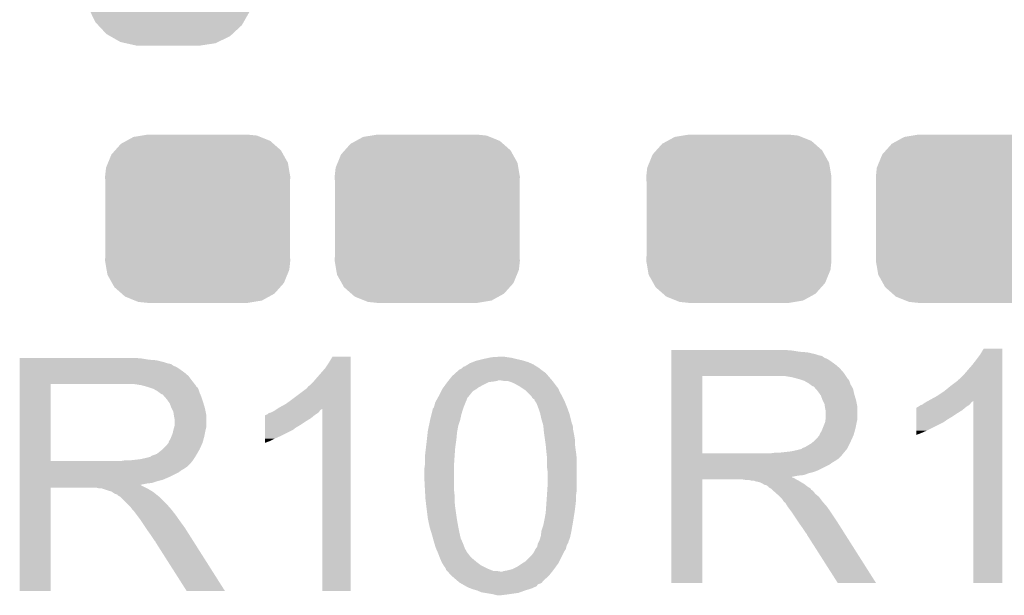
# Model space of a CAD drawing. Extents: x -9 to 122, y -9 to 65.
# Tile 76 of 256: x 14.94 to 19.06, y 35.7 to 38.11. Entities that reach past the tile are written whole.
import ezdxf

# ---------------------------------------------------------------- set-up
doc = ezdxf.new("R2010")
doc.units = 0
doc.layers.get('0').update_dxf_attribs({"linetype": 'CONTINUOUS'})
doc.layers.add('CLICKER_4_FOR_R7FA4M2A_V100_GTO', color=12, linetype='CONTINUOUS')
doc.layers.add('CLICKER_4_FOR_R7FA4M2A_V100_GTS', color=13, linetype='CONTINUOUS')

# ---------------------------------------------------------------- blocks, each defined once
blk = doc.blocks.new('CUSTOM_171')
for points in [[(-0.298526, 0.325596), (-0.268438, 0.342124), (0.30335, 0.325596), (0.2622, 0.342124)], [(-0.268438, 0.342124), (-0.233628, 0.347838), (0.2622, 0.342124), (0.247972, 0.347838)], [(-0.233628, 0.347838), (-0.20955, 0.35179), (0.247972, 0.347838), (0.20955, 0.35179)], [(-0.34504, 0.286174), (-0.320744, 0.31339), (0.348152, 0.286174), (0.317222, 0.31339)], [(-0.320744, 0.31339), (-0.298526, 0.325596), (0.317222, 0.31339), (0.30335, 0.325596)], [(-0.37475, 0.234078), (-0.360486, 0.26887), (0.377262, 0.234078), (0.357822, 0.26887)], [(-0.360486, 0.26887), (-0.34504, 0.286174), (0.357822, 0.26887), (0.348152, 0.286174)], [(-0.38735, 0.17526), (-0.383124, 0.213652), (0.38735, 0.17526), (0.380766, 0.213652)], [(-0.383124, 0.213652), (-0.37475, 0.234078), (0.380766, 0.213652), (0.377262, 0.234078)], [(-0.38608, 0.154124), (-0.38735, 0.17526), (0.38608, 0.154124), (0.38735, 0.17526)], [(-0.38608, -0.154124), (-0.38608, 0.154124), (0.38608, -0.154124), (0.38608, 0.154124)], [(-0.38735, -0.17526), (-0.38608, -0.154124), (0.38735, -0.17526), (0.38608, -0.154124)], [(-0.380764, -0.213652), (-0.38735, -0.17526), (0.383124, -0.213652), (0.38735, -0.17526)], [(-0.377262, -0.234078), (-0.380764, -0.213652), (0.374748, -0.234078), (0.383124, -0.213652)], [(-0.35782, -0.26887), (-0.377262, -0.234078), (0.360486, -0.26887), (0.374748, -0.234078)], [(-0.348152, -0.286174), (-0.35782, -0.26887), (0.345038, -0.286174), (0.360486, -0.26887)], [(-0.31722, -0.31339), (-0.348152, -0.286174), (0.320744, -0.31339), (0.345038, -0.286174)], [(-0.30335, -0.325596), (-0.31722, -0.31339), (0.298524, -0.325596), (0.320744, -0.31339)], [(-0.262198, -0.342124), (-0.30335, -0.325596), (0.268438, -0.342124), (0.298524, -0.325596)], [(-0.247972, -0.347838), (-0.262198, -0.342124), (0.233626, -0.347838), (0.268438, -0.342124)], [(-0.20955, -0.35179), (-0.247972, -0.347838), (0.20955, -0.35179), (0.233626, -0.347838)]]:
    blk.add_solid(points)
blk = doc.blocks.new('CUSTOM_201')
for points in [[(-0.252138, 0.51167), (-0.202108, 0.535846), (0.248472, 0.51167), (0.206292, 0.535846)], [(-0.202108, 0.535846), (-0.191284, 0.541076), (0.206292, 0.535846), (0.182946, 0.541076)], [(-0.191284, 0.541076), (-0.128164, 0.55062), (0.182946, 0.541076), (0.140342, 0.55062)], [(-0.128164, 0.55062), (-0.12446, 0.55118), (0.140342, 0.55062), (0.12446, 0.55118)], [(-0.301578, 0.465588), (-0.262258, 0.502238), (0.29909, 0.465588), (0.264928, 0.502238)], [(-0.262258, 0.502238), (-0.252138, 0.51167), (0.264928, 0.502238), (0.248472, 0.51167)], [(-0.30891, 0.452798), (-0.301578, 0.465588), (0.31101, 0.452798), (0.29909, 0.465588)], [(-0.335186, 0.406952), (-0.30891, 0.452798), (0.333164, 0.406952), (0.31101, 0.452798)], [(-0.34996, 0.341002), (-0.33855, 0.391944), (0.34812, 0.341002), (0.340416, 0.391944)], [(-0.33855, 0.391944), (-0.335186, 0.406952), (0.340416, 0.391944), (0.333164, 0.406952)], [(-0.35052, 0.32512), (-0.34996, 0.341002), (0.35052, 0.32512), (0.34812, 0.341002)], [(-0.35179, -0.32512), (-0.35179, 0.32512), (0.35179, -0.32512), (0.35179, 0.32512)], [(-0.348118, -0.341002), (-0.35052, -0.32512), (0.34996, -0.341002), (0.35052, -0.32512)], [(-0.340416, -0.391944), (-0.348118, -0.341002), (0.338548, -0.391944), (0.34996, -0.341002)], [(-0.333162, -0.406952), (-0.340416, -0.391944), (0.335186, -0.406952), (0.338548, -0.391944)], [(-0.31101, -0.452798), (-0.333162, -0.406952), (0.308908, -0.452798), (0.335186, -0.406952)], [(-0.299088, -0.465588), (-0.31101, -0.452798), (0.301578, -0.465588), (0.308908, -0.452798)], [(-0.264928, -0.502238), (-0.299088, -0.465588), (0.262256, -0.502238), (0.301578, -0.465588)], [(-0.24847, -0.51167), (-0.264928, -0.502238), (0.252138, -0.51167), (0.262256, -0.502238)], [(-0.206292, -0.535846), (-0.24847, -0.51167), (0.202106, -0.535846), (0.252138, -0.51167)], [(-0.182944, -0.541076), (-0.206292, -0.535846), (0.191284, -0.541076), (0.202106, -0.535846)], [(-0.140342, -0.55062), (-0.182944, -0.541076), (0.128162, -0.55062), (0.191284, -0.541076)], [(-0.12446, -0.55118), (-0.140342, -0.55062), (0.12446, -0.55118), (0.128162, -0.55062)]]:
    blk.add_solid(points)

msp = doc.modelspace()

# ---------------------------------------------------------------- linework, layer by layer
at = {"layer": 'CLICKER_4_FOR_R7FA4M2A_V100_GTO'}
for points in [[(17.66318, 36.7284), (17.663182, 36.73094), (18.16862, 36.7284), (18.13814, 36.73094)], [(17.66318, 36.72332), (17.66318, 36.7284), (18.199098, 36.72332), (18.16862, 36.7284)], [(18.953482, 36.710622), (18.968718, 36.735998), (19.047458, 36.710622), (19.04746, 36.735998)], [(18.968718, 36.735998), (18.968732, 36.73602), (19.04746, 36.735998), (18.968732, 36.73602)], [(14.93776, 36.69538), (14.937762, 36.69792), (15.44574, 36.69538), (15.41526, 36.69792)], [(14.93776, 36.6903), (14.93776, 36.69538), (15.476218, 36.6903), (15.44574, 36.69538)], [(14.93776, 36.68776), (14.93776, 36.6903), (15.50924, 36.68776), (15.476218, 36.6903)], [(14.93776, 36.68014), (14.93776, 36.68776), (15.539718, 36.68014), (15.50924, 36.68776)], [(16.2306, 36.677598), (16.245838, 36.702978), (16.322038, 36.677598), (16.32204, 36.702978)], [(16.245838, 36.702978), (16.245852, 36.703), (16.32204, 36.702978), (16.245852, 36.703)], [(16.845282, 36.68522), (16.85544, 36.68776), (17.046786, 36.68522), (17.038318, 36.68776)], [(16.85544, 36.68776), (16.87576, 36.69284), (17.038318, 36.68776), (17.01546, 36.69284)], [(16.87576, 36.69284), (16.899466, 36.69792), (17.01546, 36.69284), (16.99514, 36.69792)], [(16.899466, 36.69792), (16.91132, 36.70046), (16.99514, 36.69792), (16.97736, 36.70046)], [(16.91132, 36.70046), (16.949418, 36.703), (16.97736, 36.70046), (16.962122, 36.703)], [(17.66318, 36.72078), (17.66318, 36.72332), (18.23212, 36.72078), (18.199098, 36.72332)], [(17.66318, 36.71316), (17.66318, 36.72078), (18.265138, 36.71316), (18.23212, 36.72078)], [(17.66318, 36.70808), (17.66318, 36.71316), (18.280382, 36.70808), (18.265138, 36.71316)], [(17.66318, 36.705536), (17.66318, 36.70808), (18.293084, 36.705536), (18.280382, 36.70808)], [(17.66318, 36.703), (17.66318, 36.705536), (18.29562, 36.703), (18.293084, 36.705536)], [(17.66318, 36.69792), (17.66318, 36.703), (18.30324, 36.69792), (18.29562, 36.703)], [(17.66318, 36.692838), (17.66318, 36.69792), (18.315942, 36.692838), (18.30324, 36.69792)], [(17.66318, 36.68268), (17.66318, 36.692838), (18.33118, 36.68268), (18.315942, 36.692838)], [(18.92046, 36.667438), (18.93824, 36.6903), (19.047458, 36.667438), (19.047458, 36.6903)], [(18.93824, 36.6903), (18.953482, 36.710622), (19.047458, 36.6903), (19.047458, 36.710622)], [(14.93776, 36.67506), (14.93776, 36.68014), (15.554962, 36.67506), (15.539718, 36.68014)], [(14.93776, 36.67252), (14.93776, 36.67506), (15.567662, 36.67252), (15.554962, 36.67506)], [(14.93776, 36.672514), (14.93776, 36.67252), (15.570206, 36.672514), (15.567662, 36.67252)], [(14.93776, 36.66998), (14.93776, 36.672514), (15.57274, 36.66998), (15.570206, 36.672514)], [(14.93776, 36.6649), (14.93776, 36.66998), (15.58036, 36.6649), (15.57274, 36.66998)], [(14.93776, 36.659818), (14.93776, 36.6649), (15.593062, 36.659818), (15.58036, 36.6649)], [(14.93776, 36.64966), (14.93776, 36.659818), (15.6083, 36.64966), (15.593062, 36.659818)], [(14.93776, 36.63696), (14.93776, 36.64966), (15.62608, 36.63696), (15.6083, 36.64966)], [(16.1798, 36.6141), (16.21536, 36.65474), (16.322038, 36.6141), (16.322038, 36.65474)], [(16.21536, 36.65474), (16.2306, 36.677598), (16.322038, 36.65474), (16.322038, 36.677598)], [(16.76033, 36.63442), (16.77162, 36.64458), (17.137382, 36.63442), (17.123158, 36.64458)], [(16.77162, 36.64458), (16.77416, 36.64712), (17.123158, 36.64458), (17.1196, 36.64712)], [(16.77416, 36.64712), (16.774164, 36.647122), (17.1196, 36.64712), (17.119598, 36.647122)], [(16.774164, 36.647122), (16.78432, 36.652202), (17.119598, 36.647122), (17.113248, 36.652202)], [(16.78432, 36.652202), (16.7894, 36.65728), (17.113248, 36.652202), (17.1069, 36.65728)], [(16.7894, 36.65728), (16.791944, 36.65982), (17.1069, 36.65728), (17.102666, 36.65982)], [(16.791944, 36.65982), (16.799562, 36.662362), (17.102666, 36.65982), (17.09843, 36.662362)], [(16.799562, 36.662362), (16.803622, 36.6649), (17.09843, 36.662362), (17.094198, 36.6649)], [(16.803622, 36.6649), (16.807684, 36.667438), (17.094198, 36.6649), (17.089124, 36.667438)], [(16.807684, 36.667438), (16.811748, 36.669978), (17.089124, 36.667438), (17.08658, 36.669978)], [(16.811748, 36.669978), (16.81988, 36.67506), (17.08658, 36.669978), (17.07515, 36.67506)], [(16.81988, 36.67506), (16.83258, 36.68014), (17.07515, 36.67506), (17.063722, 36.68014)], [(16.83258, 36.68014), (16.845282, 36.68522), (17.063722, 36.68014), (17.046786, 36.68522)], [(17.663178, 36.63442), (17.66318, 36.65474), (18.38452, 36.63442), (18.366742, 36.65474)], [(17.66318, 36.66998), (17.66318, 36.68268), (18.34896, 36.66998), (18.33118, 36.68268)], [(17.66318, 36.65474), (17.66318, 36.66998), (18.366742, 36.65474), (18.34896, 36.66998)], [(18.88744, 36.62934), (18.90268, 36.64712), (19.047456, 36.62934), (19.047458, 36.64712)], [(18.90268, 36.64712), (18.92046, 36.667438), (19.047458, 36.64712), (19.047458, 36.667438)], [(14.937758, 36.6014), (14.93776, 36.621718), (15.6591, 36.6014), (15.643862, 36.621718)], [(14.93776, 36.621718), (14.93776, 36.63696), (15.643862, 36.621718), (15.62608, 36.63696)], [(16.16456, 36.59632), (16.1798, 36.6141), (16.322036, 36.59632), (16.322038, 36.6141)], [(16.729964, 36.601402), (16.731996, 36.60394), (16.934182, 36.601402), (16.939264, 36.60394)], [(16.731996, 36.60394), (16.74622, 36.62172), (17.163508, 36.60394), (17.148268, 36.62172)], [(16.74622, 36.62172), (16.76033, 36.63442), (17.148268, 36.62172), (17.137382, 36.63442)], [(16.962122, 36.6014), (16.946878, 36.60394), (17.165686, 36.6014), (17.163508, 36.60394)], [(17.663172, 36.299162), (17.663178, 36.6217), (17.7927, 36.299162), (17.792702, 36.6217)], [(17.663178, 36.62172), (17.663178, 36.63442), (18.392986, 36.62172), (18.38452, 36.63442)], [(17.663178, 36.6217), (17.663178, 36.62172), (17.792702, 36.6217), (18.10004, 36.62172)], [(18.168622, 36.61664), (18.138142, 36.62172), (18.396372, 36.61664), (18.392986, 36.62172)], [(18.187262, 36.611556), (18.168622, 36.61664), (18.39976, 36.611556), (18.396372, 36.61664)], [(18.19656, 36.60902), (18.187262, 36.611556), (18.399782, 36.60902), (18.39976, 36.611556)], [(18.196586, 36.609012), (18.19656, 36.60902), (18.402304, 36.609012), (18.399782, 36.60902)], [(18.219422, 36.6014), (18.196586, 36.609012), (18.40738, 36.6014), (18.402304, 36.609012)], [(18.83156, 36.58108), (18.86204, 36.60395), (19.047456, 36.58108), (19.047456, 36.60395)], [(18.86204, 36.60395), (18.862062, 36.60648), (19.047456, 36.60395), (19.047456, 36.60648)], [(18.862062, 36.60648), (18.864586, 36.606486), (19.047456, 36.60648), (19.047456, 36.606486)], [(18.864586, 36.606486), (18.88744, 36.62934), (19.047456, 36.606486), (19.047456, 36.62934)], [(14.937752, 36.266142), (14.937758, 36.58868), (15.06728, 36.266142), (15.067282, 36.58868)], [(14.937758, 36.5887), (14.937758, 36.6014), (15.668978, 36.5887), (15.6591, 36.6014)], [(14.937758, 36.58868), (14.937758, 36.5887), (15.067282, 36.58868), (15.37462, 36.5887)], [(15.445742, 36.58362), (15.412722, 36.5887), (15.672928, 36.58362), (15.668978, 36.5887)], [(15.464382, 36.578536), (15.445742, 36.58362), (15.67688, 36.578536), (15.672928, 36.58362)], [(15.47368, 36.576), (15.464382, 36.578536), (15.676902, 36.576), (15.67688, 36.578536)], [(15.473706, 36.575992), (15.47368, 36.576), (15.679424, 36.575992), (15.676902, 36.576)], [(15.496542, 36.56838), (15.473706, 36.575992), (15.6845, 36.56838), (15.679424, 36.575992)], [(15.51432, 36.55822), (15.496542, 36.56838), (15.687888, 36.55822), (15.6845, 36.56838)], [(16.0782, 36.5252), (16.13916, 36.57093), (16.322036, 36.5252), (16.322036, 36.57093)], [(16.13916, 36.57093), (16.139182, 36.57346), (16.322036, 36.57093), (16.322036, 36.57346)], [(16.139182, 36.57346), (16.141706, 36.573474), (16.322036, 36.57346), (16.322036, 36.573474)], [(16.141706, 36.573474), (16.144244, 36.57854), (16.322036, 36.573474), (16.322036, 36.57854)], [(16.144244, 36.57854), (16.151862, 36.583622), (16.322036, 36.57854), (16.322036, 36.583622)], [(16.151862, 36.583622), (16.16456, 36.59632), (16.322036, 36.583622), (16.322036, 36.59632)], [(16.700502, 36.558222), (16.70431, 36.56584), (16.832584, 36.558222), (16.84528, 36.56584)], [(16.70431, 36.56584), (16.705582, 36.56838), (16.84528, 36.56584), (16.848664, 36.56838)], [(16.705582, 36.56838), (16.709276, 36.573462), (16.848664, 36.56838), (16.85544, 36.573462)], [(16.709276, 36.573462), (16.71851, 36.58616), (16.85544, 36.573462), (16.8783, 36.58616)], [(16.71851, 36.58616), (16.7259, 36.59632), (16.8783, 36.58616), (16.898624, 36.59632)], [(16.7259, 36.59632), (16.727932, 36.59886), (16.898624, 36.59632), (16.91894, 36.59886)], [(16.727932, 36.59886), (16.729964, 36.601402), (16.91894, 36.59886), (16.934182, 36.601402)], [(16.977362, 36.601398), (16.962122, 36.6014), (17.165688, 36.601398), (17.165686, 36.6014)], [(16.984972, 36.598862), (16.977362, 36.601398), (17.16786, 36.598862), (17.165688, 36.601398)], [(16.9926, 36.59632), (16.984972, 36.598862), (17.169768, 36.59632), (17.16786, 36.598862)], [(17.005302, 36.59124), (16.9926, 36.59632), (17.173578, 36.59124), (17.169768, 36.59632)], [(17.02816, 36.57854), (17.005302, 36.59124), (17.183102, 36.57854), (17.173578, 36.59124)], [(17.03197, 36.576), (17.02816, 36.57854), (17.18564, 36.576), (17.183102, 36.57854)], [(17.0434, 36.56838), (17.03197, 36.576), (17.19072, 36.56838), (17.18564, 36.576)], [(17.051022, 36.563298), (17.0434, 36.56838), (17.192754, 36.563298), (17.19072, 36.56838)], [(17.058642, 36.555678), (17.051022, 36.563298), (17.1958, 36.555678), (17.192754, 36.563298)], [(18.2372, 36.59124), (18.219422, 36.6014), (18.410768, 36.59124), (18.40738, 36.6014)], [(18.243976, 36.586158), (18.2372, 36.59124), (18.41246, 36.586158), (18.410768, 36.59124)], [(18.24736, 36.58362), (18.243976, 36.586158), (18.413912, 36.58362), (18.41246, 36.586158)], [(18.254984, 36.57854), (18.24736, 36.58362), (18.416814, 36.57854), (18.413912, 36.58362)], [(18.257526, 36.578534), (18.254984, 36.57854), (18.416818, 36.578534), (18.416814, 36.57854)], [(18.266416, 36.568376), (18.257526, 36.578534), (18.422622, 36.568376), (18.416818, 36.578534)], [(18.2753, 36.558222), (18.266416, 36.568376), (18.42488, 36.558222), (18.422622, 36.568376)], [(18.80362, 36.55822), (18.83156, 36.58108), (19.047456, 36.55822), (19.047456, 36.58108)], [(15.521092, 36.553142), (15.51432, 36.55822), (15.68958, 36.553142), (15.687888, 36.55822)], [(15.52448, 36.5506), (15.521092, 36.553142), (15.69067, 36.5506), (15.68958, 36.553142)], [(15.532104, 36.54552), (15.52448, 36.5506), (15.692848, 36.54552), (15.69067, 36.5506)], [(15.534646, 36.545514), (15.532104, 36.54552), (15.69285, 36.545514), (15.692848, 36.54552)], [(15.543532, 36.53536), (15.534646, 36.545514), (15.6972, 36.53536), (15.69285, 36.545514)], [(15.55242, 36.525202), (15.543532, 36.53536), (15.700586, 36.525202), (15.6972, 36.53536)], [(15.561492, 36.5125), (15.55242, 36.525202), (15.70482, 36.5125), (15.700586, 36.525202)], [(16.050262, 36.50488), (16.0782, 36.5252), (16.322034, 36.50488), (16.322036, 36.5252)], [(16.68018, 36.52012), (16.681592, 36.522662), (16.805908, 36.52012), (16.80718, 36.522662)], [(16.681592, 36.522662), (16.685824, 36.530282), (16.80718, 36.522662), (16.809724, 36.530282)], [(16.685824, 36.530282), (16.687236, 36.532822), (16.809724, 36.530282), (16.812262, 36.532822)], [(16.687236, 36.532822), (16.69288, 36.54298), (16.812262, 36.532822), (16.820388, 36.54298)], [(16.69288, 36.54298), (16.700502, 36.558222), (16.820388, 36.54298), (16.832584, 36.558222)], [(17.07642, 36.5379), (17.058642, 36.555678), (17.20596, 36.5379), (17.1958, 36.555678)], [(17.078962, 36.535356), (17.07642, 36.5379), (17.207232, 36.535356), (17.20596, 36.5379)], [(17.081502, 36.53028), (17.078962, 36.535356), (17.20977, 36.53028), (17.207232, 36.535356)], [(17.086586, 36.5252), (17.081502, 36.53028), (17.21231, 36.5252), (17.20977, 36.53028)], [(17.08912, 36.525178), (17.086586, 36.5252), (17.212322, 36.525178), (17.21231, 36.5252)], [(17.089124, 36.522654), (17.08912, 36.525178), (17.213584, 36.522654), (17.212322, 36.525178)], [(17.092508, 36.51758), (17.089124, 36.522654), (17.21612, 36.51758), (17.213584, 36.522654)], [(18.284372, 36.545522), (18.2753, 36.558222), (18.4277, 36.545522), (18.42488, 36.558222)], [(18.288, 36.54044), (18.284372, 36.545522), (18.429226, 36.54044), (18.4277, 36.545522)], [(18.29562, 36.520122), (18.288, 36.54044), (18.43532, 36.520122), (18.429226, 36.54044)], [(18.73601, 36.517556), (18.7452, 36.52266), (19.047454, 36.517556), (19.047454, 36.52266)], [(18.7452, 36.52266), (18.77314, 36.5379), (19.047454, 36.52266), (19.047454, 36.5379)], [(18.77314, 36.5379), (18.80362, 36.55822), (19.047454, 36.5379), (19.047456, 36.55822)], [(15.56512, 36.50742), (15.561492, 36.5125), (15.706346, 36.50742), (15.70482, 36.5125)], [(15.57274, 36.487102), (15.56512, 36.50742), (15.71244, 36.487102), (15.706346, 36.50742)], [(15.57274, 36.4871), (15.57274, 36.487102), (15.712442, 36.4871), (15.71244, 36.487102)], [(15.58036, 36.471856), (15.57274, 36.4871), (15.71549, 36.471856), (15.712442, 36.4871)], [(16.007076, 36.479478), (16.014664, 36.484536), (16.195038, 36.479478), (16.202624, 36.484536)], [(16.014664, 36.484536), (16.022318, 36.489638), (16.322034, 36.484536), (16.322034, 36.489638)], [(16.022318, 36.489638), (16.050262, 36.50488), (16.322034, 36.489638), (16.322034, 36.50488)], [(16.20266, 35.722582), (16.202624, 36.484536), (16.322018, 35.722582), (16.322034, 36.484536)], [(16.663668, 36.47694), (16.66494, 36.482022), (16.7894, 36.47694), (16.791094, 36.482022)], [(16.66494, 36.482022), (16.664946, 36.484566), (16.791094, 36.482022), (16.791942, 36.484566)], [(16.664946, 36.484566), (16.667482, 36.487104), (16.791942, 36.484566), (16.792788, 36.487104)], [(16.667482, 36.487104), (16.670018, 36.49218), (16.792788, 36.487104), (16.79448, 36.49218)], [(16.670018, 36.49218), (16.67002, 36.492182), (16.79448, 36.49218), (16.79448, 36.492182)], [(16.67002, 36.492182), (16.672558, 36.4998), (16.79448, 36.492182), (16.797528, 36.4998)], [(16.672558, 36.4998), (16.6751, 36.509962), (16.797528, 36.4998), (16.801592, 36.509962)], [(16.6751, 36.509962), (16.678908, 36.51758), (16.801592, 36.509962), (16.80464, 36.51758)], [(16.678908, 36.51758), (16.68018, 36.52012), (16.80464, 36.51758), (16.805908, 36.52012)], [(17.09928, 36.50742), (17.092508, 36.51758), (17.220184, 36.50742), (17.21612, 36.51758)], [(17.104996, 36.49218), (17.09928, 36.50742), (17.22628, 36.49218), (17.220184, 36.50742)], [(17.1069, 36.4871), (17.104996, 36.49218), (17.228128, 36.4871), (17.22628, 36.49218)], [(17.11452, 36.464238), (17.1069, 36.4871), (17.23644, 36.464238), (17.228128, 36.4871)], [(18.29562, 36.52012), (18.29562, 36.520122), (18.435322, 36.52012), (18.43532, 36.520122)], [(18.30324, 36.504876), (18.29562, 36.52012), (18.43837, 36.504876), (18.435322, 36.52012)], [(18.304692, 36.494718), (18.30324, 36.504876), (18.4404, 36.494718), (18.43837, 36.504876)], [(18.30578, 36.487102), (18.304692, 36.494718), (18.4404, 36.487102), (18.4404, 36.494718)], [(18.30832, 36.474398), (18.30578, 36.487102), (18.4404, 36.474398), (18.4404, 36.487102)], [(18.6868, 36.47948), (18.686802, 36.48964), (18.879818, 36.47948), (18.89201, 36.48964)], [(18.686802, 36.48964), (18.689326, 36.489646), (18.89201, 36.48964), (18.892018, 36.489646)], [(18.689326, 36.489646), (18.69186, 36.49218), (18.892018, 36.489646), (18.89506, 36.49218)], [(18.69186, 36.49218), (18.691864, 36.492182), (18.89506, 36.49218), (18.895062, 36.492182)], [(18.691864, 36.492182), (18.696942, 36.494722), (18.895062, 36.492182), (18.898872, 36.494722)], [(18.696942, 36.494722), (18.70456, 36.4998), (18.898872, 36.494722), (18.90649, 36.4998)], [(18.70456, 36.4998), (18.71217, 36.502338), (18.90649, 36.4998), (18.910298, 36.502338)], [(18.71217, 36.502338), (18.712182, 36.502342), (18.910298, 36.502338), (18.9103, 36.502342)], [(18.712182, 36.502342), (18.72234, 36.509962), (18.9103, 36.502342), (18.916016, 36.509962)], [(18.72234, 36.509962), (18.726904, 36.512498), (18.916016, 36.509962), (18.917918, 36.512498)], [(18.726904, 36.512498), (18.73601, 36.517556), (18.917918, 36.512498), (18.925504, 36.517556)], [(18.92554, 35.755602), (18.925504, 36.517556), (19.047438, 35.755602), (19.047454, 36.517556)], [(15.581812, 36.461698), (15.58036, 36.471856), (15.71752, 36.461698), (15.71549, 36.471856)], [(15.5829, 36.454082), (15.581812, 36.461698), (15.71752, 36.454082), (15.71752, 36.461698)], [(15.58544, 36.441378), (15.5829, 36.454082), (15.71752, 36.441378), (15.71752, 36.454082)], [(15.58544, 36.413436), (15.58544, 36.441378), (15.71752, 36.413436), (15.71752, 36.441378)], [(15.963904, 36.44646), (15.963906, 36.456626), (16.156938, 36.44646), (16.169138, 36.456626)], [(15.963904, 36.43376), (15.963904, 36.44646), (16.13662, 36.43376), (16.156938, 36.44646)], [(15.963906, 36.456626), (15.966444, 36.45916), (16.169138, 36.456626), (16.17218, 36.45916)], [(15.966444, 36.45916), (15.974062, 36.461704), (16.17218, 36.45916), (16.175996, 36.461704)], [(15.974062, 36.461704), (15.979146, 36.466782), (16.175996, 36.461704), (16.183612, 36.466782)], [(15.979146, 36.466782), (15.989292, 36.469318), (16.183612, 36.466782), (16.187418, 36.469318)], [(15.989292, 36.469318), (15.989302, 36.46932), (16.187418, 36.469318), (16.187418, 36.46932)], [(15.989302, 36.46932), (15.999462, 36.474402), (16.187418, 36.46932), (16.19123, 36.474402)], [(15.999462, 36.474402), (16.007076, 36.479478), (16.19123, 36.474402), (16.195038, 36.479478)], [(16.65371, 36.436302), (16.65478, 36.44138), (16.77924, 36.436302), (16.780368, 36.44138)], [(16.65478, 36.44138), (16.659224, 36.45916), (16.780368, 36.44138), (16.78432, 36.45916)], [(16.659224, 36.45916), (16.663668, 36.47694), (16.78432, 36.45916), (16.7894, 36.47694)], [(17.1196, 36.441382), (17.11452, 36.464238), (17.242154, 36.441382), (17.23644, 36.464238)], [(17.121888, 36.433758), (17.1196, 36.441382), (17.24406, 36.433758), (17.242154, 36.441382)], [(18.305778, 36.42868), (18.30723, 36.438838), (18.43786, 36.42868), (18.4404, 36.438838)], [(18.30723, 36.438838), (18.30832, 36.44646), (18.4404, 36.438838), (18.4404, 36.44646)], [(18.30832, 36.44646), (18.30832, 36.474398), (18.4404, 36.44646), (18.4404, 36.474398)], [(18.68679, 36.436298), (18.686794, 36.45154), (18.811238, 36.436298), (18.836642, 36.45154)], [(18.686794, 36.45154), (18.686796, 36.46678), (18.836642, 36.45154), (18.8595, 36.46678)], [(18.686796, 36.46678), (18.6868, 36.47948), (18.8595, 36.46678), (18.879818, 36.47948)], [(15.58036, 36.395662), (15.583262, 36.405818), (15.71498, 36.395662), (15.71752, 36.405818)], [(15.583262, 36.405818), (15.58544, 36.413436), (15.71752, 36.405818), (15.71752, 36.413436)], [(15.963902, 36.41852), (15.963904, 36.43376), (16.113762, 36.41852), (16.13662, 36.43376)], [(15.963902, 36.403278), (15.963902, 36.41852), (16.088358, 36.403278), (16.113762, 36.41852)], [(15.963902, 36.40074), (15.963902, 36.403278), (16.08582, 36.40074), (16.088358, 36.403278)], [(15.963902, 36.39566), (15.963902, 36.40074), (16.078198, 36.39566), (16.08582, 36.40074)], [(16.64462, 36.393118), (16.648898, 36.413442), (16.767924, 36.393118), (16.771622, 36.413442)], [(16.648898, 36.413442), (16.65371, 36.436302), (16.771622, 36.413442), (16.77924, 36.436302)], [(17.12265, 36.431214), (17.121888, 36.433758), (17.244066, 36.431214), (17.24406, 36.433758)], [(17.123412, 36.428674), (17.12265, 36.431214), (17.2466, 36.428674), (17.244066, 36.431214)], [(17.124936, 36.423596), (17.123412, 36.428674), (17.246602, 36.423596), (17.2466, 36.428674)], [(17.12646, 36.418518), (17.124936, 36.423596), (17.249142, 36.418518), (17.246602, 36.423596)], [(17.12722, 36.415978), (17.12646, 36.418518), (17.249778, 36.415978), (17.249142, 36.418518)], [(17.127914, 36.408358), (17.12722, 36.415978), (17.25168, 36.408358), (17.249778, 36.415978)], [(17.128838, 36.398198), (17.127914, 36.408358), (17.25168, 36.398198), (17.25168, 36.408358)], [(17.12976, 36.38804), (17.128838, 36.398198), (17.253712, 36.38804), (17.25168, 36.398198)], [(18.290538, 36.390578), (18.295618, 36.40328), (18.429316, 36.390578), (18.43278, 36.40328)], [(18.295618, 36.40328), (18.305778, 36.428678), (18.43278, 36.40328), (18.437858, 36.428678)], [(18.305778, 36.428678), (18.305778, 36.42868), (18.437858, 36.428678), (18.43786, 36.42868)], [(18.686782, 36.39312), (18.68679, 36.42868), (18.72996, 36.39312), (18.801078, 36.42868)], [(18.68679, 36.43376), (18.68679, 36.436298), (18.8087, 36.43376), (18.811238, 36.436298)], [(18.68679, 36.42868), (18.68679, 36.43376), (18.801078, 36.42868), (18.8087, 36.43376)], [(15.56258, 36.349938), (15.567658, 36.357558), (15.704358, 36.349938), (15.706436, 36.357558)], [(15.567658, 36.357558), (15.572738, 36.37026), (15.706436, 36.357558), (15.7099, 36.37026)], [(15.572738, 36.37026), (15.577818, 36.382958), (15.7099, 36.37026), (15.712438, 36.382958)], [(15.577818, 36.382958), (15.580358, 36.39566), (15.712438, 36.382958), (15.71498, 36.39566)], [(15.580358, 36.39566), (15.58036, 36.395662), (15.71498, 36.39566), (15.71498, 36.395662)], [(15.9639, 36.37026), (15.963902, 36.39566), (16.0274, 36.37026), (16.078198, 36.39566)], [(15.9639, 36.3601), (15.9639, 36.37026), (16.00454, 36.3601), (16.0274, 36.37026)], [(15.9639, 36.34994), (15.9639, 36.3601), (15.98422, 36.34994), (16.00454, 36.3601)], [(16.63954, 36.3474), (16.640668, 36.35756), (16.762548, 36.3474), (16.764, 36.35756)], [(16.640668, 36.35756), (16.643772, 36.3855), (16.764, 36.35756), (16.76654, 36.3855)], [(16.643772, 36.3855), (16.64462, 36.393118), (16.76654, 36.3855), (16.767924, 36.393118)], [(17.131938, 36.3728), (17.12976, 36.38804), (17.25676, 36.3728), (17.253712, 36.38804)], [(17.134116, 36.357558), (17.131938, 36.3728), (17.2593, 36.357558), (17.25676, 36.3728)], [(17.136656, 36.33978), (17.134116, 36.357558), (17.2593, 36.33978), (17.2593, 36.357558)], [(18.260058, 36.349938), (18.27276, 36.36264), (18.413612, 36.349938), (18.419386, 36.36264)], [(18.27276, 36.36264), (18.282916, 36.375336), (18.419386, 36.36264), (18.425158, 36.375336)], [(18.282916, 36.375338), (18.28292, 36.377876), (18.42516, 36.375338), (18.425852, 36.377876)], [(18.282916, 36.375336), (18.282916, 36.375338), (18.425158, 36.375336), (18.42516, 36.375338)], [(18.28292, 36.377876), (18.28546, 36.382958), (18.425852, 36.377876), (18.427238, 36.382958)], [(18.28546, 36.382958), (18.290538, 36.390578), (18.427238, 36.382958), (18.429316, 36.390578)], [(18.68678, 36.38296), (18.686782, 36.39312), (18.7071, 36.38296), (18.72996, 36.39312)], [(18.68678, 36.37537), (18.68678, 36.38296), (18.68678, 36.37537), (18.7071, 36.38296)], [(15.534004, 36.31438), (15.537178, 36.316918), (15.68958, 36.31438), (15.690732, 36.316918)], [(15.537178, 36.316918), (15.54988, 36.32962), (15.690732, 36.316918), (15.696506, 36.32962)], [(15.54988, 36.32962), (15.560036, 36.342316), (15.696506, 36.32962), (15.702278, 36.342316)], [(15.560036, 36.342318), (15.56004, 36.344856), (15.70228, 36.342318), (15.702972, 36.344856)], [(15.560036, 36.342316), (15.560036, 36.342318), (15.702278, 36.342316), (15.70228, 36.342318)], [(15.56004, 36.344856), (15.56258, 36.349938), (15.702972, 36.344856), (15.704358, 36.349938)], [(15.9639, 36.34235), (15.9639, 36.34994), (15.9639, 36.34235), (15.98422, 36.34994)], [(16.63446, 36.30422), (16.63655, 36.322), (16.75765, 36.30422), (16.75892, 36.322)], [(16.63655, 36.322), (16.63954, 36.3474), (16.75892, 36.322), (16.762548, 36.3474)], [(17.13738, 36.3347), (17.136656, 36.33978), (17.259936, 36.3347), (17.2593, 36.33978)], [(17.138766, 36.31946), (17.13738, 36.3347), (17.26184, 36.31946), (17.259936, 36.3347)], [(17.13992, 36.30676), (17.138766, 36.31946), (17.263656, 36.30676), (17.26184, 36.31946)], [(18.1864, 36.31184), (18.206714, 36.316918), (18.392984, 36.31184), (18.397216, 36.316918)], [(18.206714, 36.316918), (18.206718, 36.316922), (18.397216, 36.316918), (18.39722, 36.316922)], [(18.206718, 36.316922), (18.20926, 36.319458), (18.39722, 36.316922), (18.398488, 36.319458)], [(18.20926, 36.319458), (18.21434, 36.322), (18.398488, 36.319458), (18.399758, 36.322)], [(18.21434, 36.322), (18.22196, 36.32454), (18.399758, 36.322), (18.401028, 36.32454)], [(18.22196, 36.32454), (18.247358, 36.339778), (18.401028, 36.32454), (18.408648, 36.339778)], [(18.247358, 36.339778), (18.256884, 36.3474), (18.408648, 36.339778), (18.41246, 36.3474)], [(18.256884, 36.3474), (18.260058, 36.349938), (18.41246, 36.3474), (18.413612, 36.349938)], [(15.440658, 36.27374), (15.46352, 36.27882), (15.665026, 36.27374), (15.668414, 36.27882)], [(15.46352, 36.27882), (15.483834, 36.283898), (15.668414, 36.27882), (15.6718, 36.283898)], [(15.483834, 36.283898), (15.483836, 36.2839), (15.6718, 36.283898), (15.671802, 36.2839)], [(15.483836, 36.2839), (15.48638, 36.286438), (15.671802, 36.2839), (15.673282, 36.286438)], [(15.48638, 36.286438), (15.49146, 36.28898), (15.673282, 36.286438), (15.674764, 36.28898)], [(15.49146, 36.28898), (15.499082, 36.29152), (15.674764, 36.28898), (15.676246, 36.29152)], [(15.499082, 36.29152), (15.511778, 36.2966), (15.676246, 36.29152), (15.679208, 36.2966)], [(15.511778, 36.2966), (15.534004, 36.31438), (15.679208, 36.2966), (15.68958, 36.31438)], [(16.63192, 36.28136), (16.632484, 36.28644), (16.75604, 36.28136), (16.75638, 36.28644)], [(16.63192, 36.248342), (16.63192, 36.28136), (16.75384, 36.248342), (16.75604, 36.28136)], [(16.632484, 36.28644), (16.63446, 36.30422), (16.75638, 36.28644), (16.75765, 36.30422)], [(17.140486, 36.30168), (17.13992, 36.30676), (17.26438, 36.30168), (17.263656, 36.30676)], [(17.14246, 36.283898), (17.140486, 36.30168), (17.266356, 36.283898), (17.26438, 36.30168)], [(17.14246, 36.278818), (17.14246, 36.283898), (17.26692, 36.278818), (17.266356, 36.283898)], [(17.14246, 36.24326), (17.14246, 36.278818), (17.26692, 36.24326), (17.26692, 36.278818)], [(17.66317, 36.27628), (17.663172, 36.28898), (18.36166, 36.27628), (18.37436, 36.28898)], [(17.66317, 36.26612), (17.66317, 36.27628), (18.346422, 36.26612), (18.36166, 36.27628)], [(17.663172, 36.29914), (17.663172, 36.299162), (18.082258, 36.29914), (17.7927, 36.299162)], [(17.663172, 36.28898), (17.663172, 36.29914), (18.37436, 36.28898), (18.382488, 36.29914)], [(18.082258, 36.29914), (18.10004, 36.30168), (18.382488, 36.29914), (18.38452, 36.30168)], [(18.117818, 36.30168), (18.163538, 36.30676), (18.38452, 36.30168), (18.388752, 36.30676)], [(18.163538, 36.30676), (18.1864, 36.31184), (18.388752, 36.30676), (18.392984, 36.31184)], [(14.93775, 36.24326), (14.937752, 36.25596), (15.63878, 36.24326), (15.65148, 36.25596)], [(14.93775, 36.2331), (14.93775, 36.24326), (15.623542, 36.2331), (15.63878, 36.24326)], [(14.93775, 36.22548), (14.93775, 36.2331), (15.61084, 36.22548), (15.623542, 36.2331)], [(14.937752, 36.26612), (14.937752, 36.266142), (15.359378, 36.26612), (15.06728, 36.266142)], [(14.937752, 36.25596), (14.937752, 36.26612), (15.65148, 36.25596), (15.659608, 36.26612)], [(15.359378, 36.26612), (15.374618, 36.26866), (15.659608, 36.26612), (15.66164, 36.26866)], [(15.394938, 36.26866), (15.440658, 36.27374), (15.66164, 36.26866), (15.665026, 36.27374)], [(16.62938, 36.23056), (16.631918, 36.24834), (16.75384, 36.23056), (16.75384, 36.24834)], [(16.631918, 36.24834), (16.63192, 36.248342), (16.75384, 36.24834), (16.75384, 36.248342)], [(17.145, 36.225478), (17.14246, 36.24326), (17.26692, 36.225478), (17.26692, 36.24326)], [(17.66317, 36.2585), (17.66317, 36.26612), (18.33372, 36.2585), (18.346422, 36.26612)], [(17.66317, 36.25088), (17.66317, 36.2585), (18.323558, 36.25088), (18.33372, 36.2585)], [(17.66317, 36.22802), (17.66317, 36.25088), (18.27784, 36.22802), (18.323558, 36.25088)], [(14.93775, 36.21786), (14.93775, 36.22548), (15.600678, 36.21786), (15.61084, 36.22548)], [(14.93775, 36.20262), (14.93775, 36.21786), (15.5702, 36.20262), (15.600678, 36.21786)], [(14.93775, 36.18738), (14.93775, 36.20262), (15.534638, 36.18738), (15.5702, 36.20262)], [(16.62938, 36.202618), (16.62938, 36.23056), (16.75384, 36.202618), (16.75384, 36.23056)], [(16.63192, 36.15436), (16.62938, 36.202618), (16.75384, 36.15436), (16.75384, 36.202618)], [(17.145, 36.15944), (17.145, 36.225478), (17.26692, 36.15944), (17.26692, 36.225478)], [(17.663168, 36.19754), (17.66317, 36.20005), (18.168624, 36.19754), (18.166108, 36.20005)], [(17.663168, 36.194998), (17.663168, 36.19754), (18.176244, 36.194998), (18.168624, 36.19754)], [(17.663168, 36.18992), (17.663168, 36.194998), (18.183862, 36.18992), (18.176244, 36.194998)], [(17.66317, 36.2204), (17.66317, 36.22802), (18.257518, 36.2204), (18.27784, 36.22802)], [(17.66317, 36.215318), (17.66317, 36.2204), (18.237198, 36.215318), (18.257518, 36.2204)], [(17.66317, 36.2077), (17.66317, 36.215318), (18.216878, 36.2077), (18.237198, 36.215318)], [(17.66317, 36.20516), (17.66317, 36.2077), (18.19148, 36.20516), (18.216878, 36.2077)], [(17.66317, 36.20005), (17.66317, 36.20516), (18.166108, 36.20005), (18.19148, 36.20516)], [(14.93774, 35.722582), (14.937748, 36.154338), (15.067258, 35.722582), (15.06728, 36.154338)], [(14.937748, 36.164518), (14.93775, 36.16703), (15.445744, 36.164518), (15.443228, 36.16703)], [(14.937748, 36.15436), (14.937748, 36.164518), (15.46606, 36.15436), (15.445744, 36.164518)], [(14.937748, 36.154338), (14.937748, 36.15436), (15.06728, 36.154338), (15.260318, 36.15436)], [(14.93775, 36.1823), (14.93775, 36.18738), (15.514322, 36.1823), (15.534638, 36.18738)], [(14.93775, 36.17468), (14.93775, 36.1823), (15.491458, 36.17468), (15.514322, 36.1823)], [(14.93775, 36.17214), (14.93775, 36.17468), (15.468602, 36.17214), (15.491458, 36.17468)], [(14.93775, 36.16703), (14.93775, 36.17214), (15.443228, 36.16703), (15.468602, 36.17214)], [(15.270478, 36.15182), (15.260318, 36.15436), (15.471138, 36.15182), (15.46606, 36.15436)], [(15.285714, 36.149286), (15.283174, 36.15182), (15.475362, 36.149286), (15.471138, 36.15182)], [(16.632344, 36.146742), (16.63192, 36.15436), (16.75384, 36.146742), (16.75384, 36.15436)], [(17.143814, 36.14166), (17.145, 36.15944), (17.26692, 36.14166), (17.26692, 36.15944)], [(17.66316, 35.755602), (17.663168, 36.189898), (17.792678, 35.755602), (17.7927, 36.189898)], [(17.663168, 36.189898), (17.663168, 36.18992), (17.7927, 36.189898), (17.957798, 36.18992)], [(17.973038, 36.18738), (17.957798, 36.18992), (18.18894, 36.18738), (18.183862, 36.18992)], [(17.995898, 36.18484), (17.985738, 36.18738), (18.194018, 36.18484), (18.18894, 36.18738)], [(18.011138, 36.182304), (18.008594, 36.18484), (18.198246, 36.182304), (18.194018, 36.18484)], [(18.033998, 36.177222), (18.011138, 36.182304), (18.206716, 36.177222), (18.198246, 36.182304)], [(18.044158, 36.17214), (18.033998, 36.177222), (18.215188, 36.17214), (18.206716, 36.177222)], [(18.04797, 36.1696), (18.044158, 36.17214), (18.21942, 36.1696), (18.215188, 36.17214)], [(18.051776, 36.167062), (18.04797, 36.1696), (18.222594, 36.167062), (18.21942, 36.1696)], [(18.061934, 36.164522), (18.051776, 36.167062), (18.225768, 36.164522), (18.222594, 36.167062)], [(18.067014, 36.159446), (18.061934, 36.164522), (18.232114, 36.159446), (18.225768, 36.164522)], [(18.069538, 36.15944), (18.067014, 36.159446), (18.23212, 36.15944), (18.232114, 36.159446)], [(18.06954, 36.159438), (18.069538, 36.15944), (18.232122, 36.159438), (18.23212, 36.15944)], [(18.06956, 36.156912), (18.06954, 36.159438), (18.23633, 36.156912), (18.232122, 36.159438)], [(18.078046, 36.151814), (18.06956, 36.156912), (18.244822, 36.151814), (18.23633, 36.156912)], [(18.082258, 36.149282), (18.078046, 36.151814), (18.246092, 36.149282), (18.244822, 36.151814)], [(15.288256, 36.14928), (15.285714, 36.149286), (15.475372, 36.14928), (15.475362, 36.149286)], [(15.311122, 36.14166), (15.288256, 36.14928), (15.488074, 36.14166), (15.475372, 36.14928)], [(15.321278, 36.139122), (15.311122, 36.14166), (15.492304, 36.139122), (15.488074, 36.14166)], [(15.325092, 36.13658), (15.321278, 36.139122), (15.49654, 36.13658), (15.492304, 36.139122)], [(15.336516, 36.128962), (15.325092, 36.13658), (15.506064, 36.128962), (15.49654, 36.13658)], [(15.344138, 36.126422), (15.336516, 36.128962), (15.509238, 36.126422), (15.506064, 36.128962)], [(15.346658, 36.12642), (15.344138, 36.126422), (15.50924, 36.12642), (15.509238, 36.126422)], [(15.34668, 36.123892), (15.346658, 36.12642), (15.5124, 36.123892), (15.50924, 36.12642)], [(15.359378, 36.116262), (15.34668, 36.123892), (15.521938, 36.116262), (15.5124, 36.123892)], [(15.35938, 36.11626), (15.359378, 36.116262), (15.52194, 36.11626), (15.521938, 36.116262)], [(15.3924, 36.08324), (15.35938, 36.11626), (15.55496, 36.08324), (15.52194, 36.11626)], [(16.633614, 36.12388), (16.632344, 36.146742), (16.75638, 36.12388), (16.75384, 36.146742)], [(16.63446, 36.10864), (16.633614, 36.12388), (16.75638, 36.10864), (16.75638, 36.12388)], [(17.14119, 36.10356), (17.14246, 36.12134), (17.26438, 36.10356), (17.26438, 36.12134)], [(17.14246, 36.12134), (17.142628, 36.123878), (17.26438, 36.12134), (17.26438, 36.123878)], [(17.142628, 36.123878), (17.143814, 36.14166), (17.26438, 36.123878), (17.26692, 36.14166)], [(18.0848, 36.14674), (18.082258, 36.149282), (18.247364, 36.14674), (18.246092, 36.149282)], [(18.089882, 36.141658), (18.0848, 36.14674), (18.254982, 36.141658), (18.247364, 36.14674)], [(18.09242, 36.13912), (18.089882, 36.141658), (18.257014, 36.13912), (18.254982, 36.141658)], [(18.103854, 36.128958), (18.09242, 36.13912), (18.265142, 36.128958), (18.257014, 36.13912)], [(18.11528, 36.1188), (18.103854, 36.128958), (18.277332, 36.1188), (18.265142, 36.128958)], [(18.117822, 36.116258), (18.11528, 36.1188), (18.280382, 36.116258), (18.277332, 36.1188)], [(18.125438, 36.108642), (18.117822, 36.116258), (18.286094, 36.108642), (18.280382, 36.116258)], [(15.400018, 36.07562), (15.3924, 36.08324), (15.56163, 36.07562), (15.55496, 36.08324)], [(15.40764, 36.065462), (15.400018, 36.07562), (15.570518, 36.065462), (15.56163, 36.07562)], [(16.635656, 36.098478), (16.63446, 36.10864), (16.75638, 36.098478), (16.75638, 36.10864)], [(16.638644, 36.07308), (16.635656, 36.098478), (16.75892, 36.07308), (16.75638, 36.098478)], [(16.63954, 36.06546), (16.638644, 36.07308), (16.76001, 36.06546), (16.75892, 36.07308)], [(17.138104, 36.06038), (17.14119, 36.10356), (17.2593, 36.06038), (17.26438, 36.10356)], [(18.133908, 36.09594), (18.125438, 36.108642), (18.29562, 36.09594), (18.286094, 36.108642)], [(18.135596, 36.093408), (18.133908, 36.09594), (18.297836, 36.093408), (18.29562, 36.09594)], [(18.138128, 36.0934), (18.135596, 36.093408), (18.297844, 36.0934), (18.297836, 36.093408)], [(18.149252, 36.07562), (18.138128, 36.0934), (18.3134, 36.07562), (18.297844, 36.0934)], [(18.15084, 36.07308), (18.149252, 36.07562), (18.315178, 36.07308), (18.3134, 36.07562)], [(18.16608, 36.05276), (18.15084, 36.07308), (18.329402, 36.05276), (18.315178, 36.07308)], [(15.41018, 36.062922), (15.40764, 36.065462), (15.57274, 36.062922), (15.570518, 36.065462)], [(15.412718, 36.06038), (15.41018, 36.062922), (15.574718, 36.06038), (15.57274, 36.062922)], [(15.42796, 36.04006), (15.412718, 36.06038), (15.59052, 36.04006), (15.574718, 36.06038)], [(15.4432, 36.01974), (15.42796, 36.04006), (15.604744, 36.01974), (15.59052, 36.04006)], [(16.64462, 36.02482), (16.63954, 36.06546), (16.765816, 36.02482), (16.76001, 36.06546)], [(17.1323, 36.02228), (17.13738, 36.050218), (17.253284, 36.02228), (17.257694, 36.050218)], [(17.13738, 36.050218), (17.138104, 36.06038), (17.257694, 36.050218), (17.2593, 36.06038)], [(18.167774, 36.05022), (18.16608, 36.05276), (18.33118, 36.05022), (18.329402, 36.05276)], [(18.188094, 36.01974), (18.167774, 36.05022), (18.3515, 36.01974), (18.33118, 36.05022)], [(15.446588, 36.01466), (15.4432, 36.01974), (15.6083, 36.01466), (15.604744, 36.01974)], [(15.465214, 35.98672), (15.446588, 36.01466), (15.62862, 35.98672), (15.6083, 36.01466)], [(15.47368, 35.97402), (15.465214, 35.98672), (15.636678, 35.97402), (15.62862, 35.98672)], [(16.64571, 36.01974), (16.64462, 36.02482), (16.76654, 36.01974), (16.765816, 36.02482)], [(16.651696, 35.9918), (16.64571, 36.01974), (16.77162, 35.9918), (16.76654, 36.01974)], [(16.65224, 35.98926), (16.651696, 35.9918), (16.772128, 35.98926), (16.77162, 35.9918)], [(16.659274, 35.9664), (16.65224, 35.98926), (16.7767, 35.9664), (16.772128, 35.98926)], [(17.1196, 35.974018), (17.127218, 35.99688), (17.244956, 35.974018), (17.24899, 35.99688)], [(17.127218, 35.99688), (17.130266, 36.01212), (17.24899, 35.99688), (17.25168, 36.01212)], [(17.130266, 36.01212), (17.1323, 36.02228), (17.25168, 36.01212), (17.253284, 36.02228)], [(18.19656, 36.00704), (18.188094, 36.01974), (18.359558, 36.00704), (18.3515, 36.01974)], [(18.20926, 35.98926), (18.19656, 36.00704), (18.37084, 35.98926), (18.359558, 36.00704)], [(18.2245, 35.9664), (18.20926, 35.98926), (18.385344, 35.9664), (18.37084, 35.98926)], [(15.48638, 35.95624), (15.47368, 35.97402), (15.64796, 35.95624), (15.636678, 35.97402)], [(15.50162, 35.93338), (15.48638, 35.95624), (15.662464, 35.93338), (15.64796, 35.95624)], [(16.6624, 35.95624), (16.659274, 35.9664), (16.778958, 35.95624), (16.7767, 35.9664)], [(16.665864, 35.943542), (16.6624, 35.95624), (16.78178, 35.943542), (16.778958, 35.95624)], [(17.11198, 35.93592), (17.114882, 35.946078), (17.23517, 35.93592), (17.238978, 35.946078)], [(17.114882, 35.946078), (17.11706, 35.953698), (17.238978, 35.946078), (17.24067, 35.953698)], [(17.11706, 35.953698), (17.118964, 35.96894), (17.24067, 35.953698), (17.24406, 35.96894)], [(17.118964, 35.96894), (17.1196, 35.974018), (17.24406, 35.96894), (17.244956, 35.974018)], [(18.229574, 35.961326), (18.2245, 35.9664), (18.388562, 35.961326), (18.385344, 35.9664)], [(18.22958, 35.958784), (18.229574, 35.961326), (18.390176, 35.958784), (18.388562, 35.961326)], [(18.359116, 35.75559), (18.22958, 35.958784), (18.519094, 35.75559), (18.390176, 35.958784)], [(15.506694, 35.928306), (15.50162, 35.93338), (15.665682, 35.928306), (15.662464, 35.93338)], [(15.5067, 35.925764), (15.506694, 35.928306), (15.667296, 35.925764), (15.665682, 35.928306)], [(15.636236, 35.72257), (15.5067, 35.925764), (15.796214, 35.72257), (15.667296, 35.925764)], [(16.67002, 35.9283), (16.665864, 35.943542), (16.788554, 35.9283), (16.78178, 35.943542)], [(16.672306, 35.92068), (16.67002, 35.9283), (16.79194, 35.92068), (16.788554, 35.9283)], [(16.677638, 35.9029), (16.672306, 35.92068), (16.798608, 35.9029), (16.79194, 35.92068)], [(17.0942, 35.897818), (17.101818, 35.907976), (17.221198, 35.897818), (17.22374, 35.907976)], [(17.101818, 35.90798), (17.103342, 35.915598), (17.223742, 35.90798), (17.22628, 35.915598)], [(17.101818, 35.907976), (17.101818, 35.90798), (17.22374, 35.907976), (17.223742, 35.90798)], [(17.103342, 35.915598), (17.104358, 35.920676), (17.22628, 35.915598), (17.228818, 35.920676)], [(17.104358, 35.920676), (17.10436, 35.920678), (17.228818, 35.920676), (17.228818, 35.920678)], [(17.10436, 35.920678), (17.105626, 35.923214), (17.228818, 35.920678), (17.231354, 35.923214)], [(17.105626, 35.923214), (17.106898, 35.925756), (17.231354, 35.923214), (17.23136, 35.925756)], [(17.106898, 35.925756), (17.11198, 35.93592), (17.23136, 35.925756), (17.23517, 35.93592)], [(16.678768, 35.90036), (16.677638, 35.9029), (16.79956, 35.90036), (16.798608, 35.9029)], [(16.68667, 35.882582), (16.678768, 35.90036), (16.809718, 35.882582), (16.79956, 35.90036)], [(16.6878, 35.88004), (16.68667, 35.882582), (16.812258, 35.88004), (16.809718, 35.882582)], [(16.69161, 35.869882), (16.6878, 35.88004), (16.81988, 35.869882), (16.812258, 35.88004)], [(16.69542, 35.85972), (16.69161, 35.869882), (16.830042, 35.85972), (16.81988, 35.869882)], [(17.053558, 35.847018), (17.07642, 35.86988), (17.194526, 35.847018), (17.205958, 35.86988)], [(17.07642, 35.86988), (17.086576, 35.882576), (17.205958, 35.86988), (17.212308, 35.882576)], [(17.086576, 35.882576), (17.08658, 35.885114), (17.212308, 35.882576), (17.213576, 35.885114)], [(17.08658, 35.885114), (17.089118, 35.88766), (17.213576, 35.885114), (17.21485, 35.88766)], [(17.089118, 35.88766), (17.090386, 35.890198), (17.21485, 35.88766), (17.21612, 35.890198)], [(17.090386, 35.890198), (17.094198, 35.897816), (17.21612, 35.890198), (17.221198, 35.897816)], [(17.094198, 35.897816), (17.0942, 35.897818), (17.221198, 35.897816), (17.221198, 35.897818)], [(16.69651, 35.857178), (16.69542, 35.85972), (16.832582, 35.857178), (16.830042, 35.85972)], [(16.701954, 35.84448), (16.69651, 35.857178), (16.84782, 35.84448), (16.832582, 35.857178)], [(16.70304, 35.841942), (16.701954, 35.84448), (16.851206, 35.841942), (16.84782, 35.84448)], [(16.710658, 35.829242), (16.70304, 35.841942), (16.86814, 35.829242), (16.851206, 35.841942)], [(16.718278, 35.819082), (16.710658, 35.829242), (16.888458, 35.819082), (16.86814, 35.829242)], [(16.997678, 35.813998), (17.017998, 35.82416), (17.172244, 35.813998), (17.179634, 35.82416)], [(17.017998, 35.82416), (17.040856, 35.8394), (17.179634, 35.82416), (17.190718, 35.8394)], [(17.040856, 35.8394), (17.04086, 35.839402), (17.190718, 35.8394), (17.190718, 35.839402)], [(17.04086, 35.839402), (17.053558, 35.847018), (17.190718, 35.839402), (17.194526, 35.847018)], [(16.719128, 35.81654), (16.718278, 35.819082), (16.89354, 35.81654), (16.888458, 35.819082)], [(16.72082, 35.811464), (16.719128, 35.81654), (16.906232, 35.811464), (16.89354, 35.81654)], [(16.725902, 35.806382), (16.72082, 35.811464), (16.918936, 35.806382), (16.906232, 35.811464)], [(16.725902, 35.80638), (16.725902, 35.806382), (16.934178, 35.80638), (16.918936, 35.806382)], [(16.72808, 35.80384), (16.725902, 35.80638), (16.949418, 35.80384), (16.934178, 35.80638)], [(16.741138, 35.7886), (16.72808, 35.80384), (17.152112, 35.7886), (17.164304, 35.80384)], [(16.744102, 35.78606), (16.741138, 35.7886), (17.15008, 35.78606), (17.152112, 35.7886)], [(16.770778, 35.763196), (16.744102, 35.78606), (17.124678, 35.763196), (17.15008, 35.78606)], [(16.957036, 35.80384), (16.962118, 35.806378), (17.164304, 35.80384), (17.166334, 35.806378)], [(16.962118, 35.806378), (16.97736, 35.80892), (17.166334, 35.806378), (17.168368, 35.80892)], [(16.97736, 35.80892), (16.987522, 35.81146), (17.168368, 35.80892), (17.1704, 35.81146)], [(16.987522, 35.81146), (16.997678, 35.813998), (17.1704, 35.81146), (17.172244, 35.813998)], [(16.7767, 35.75812), (16.770778, 35.763196), (17.122134, 35.75812), (17.124678, 35.763196)], [(16.776704, 35.758118), (16.7767, 35.75812), (17.122134, 35.758118), (17.122134, 35.75812)], [(16.78559, 35.75304), (16.776704, 35.758118), (17.111978, 35.75304), (17.122134, 35.758118)], [(16.790042, 35.750496), (16.78559, 35.75304), (17.104358, 35.750496), (17.111978, 35.75304)], [(16.803372, 35.742878), (16.790042, 35.750496), (17.099274, 35.742878), (17.104358, 35.750496)], [(16.812258, 35.7378), (16.803372, 35.742878), (17.08785, 35.7378), (17.099274, 35.742878)], [(17.792678, 35.75558), (17.66316, 35.755602), (17.792678, 35.75558), (17.792678, 35.755602)], [(18.5191, 35.75558), (18.519094, 35.75559), (18.5191, 35.75558), (18.359116, 35.75559)], [(19.047438, 35.75558), (18.92554, 35.755602), (19.047438, 35.75558), (19.047438, 35.755602)], [(15.067258, 35.72256), (14.93774, 35.722582), (15.067258, 35.72256), (15.067258, 35.722582)], [(15.79622, 35.72256), (15.796214, 35.72257), (15.79622, 35.72256), (15.636236, 35.72257)], [(16.322018, 35.72256), (16.20266, 35.722582), (16.322018, 35.72256), (16.322018, 35.722582)], [(16.825812, 35.732718), (16.812258, 35.7378), (17.07642, 35.732718), (17.08785, 35.7378)], [(16.83258, 35.73018), (16.825812, 35.732718), (17.067954, 35.73018), (17.07642, 35.732718)], [(16.85036, 35.725102), (16.83258, 35.73018), (17.05102, 35.725102), (17.067954, 35.73018)], [(16.868138, 35.717482), (16.85036, 35.725102), (17.030066, 35.717482), (17.05102, 35.725102)], [(16.883388, 35.71494), (16.868138, 35.717482), (17.023078, 35.71494), (17.030066, 35.717482)], [(16.91386, 35.70986), (16.883388, 35.71494), (16.98752, 35.70986), (17.023078, 35.71494)], [(16.934178, 35.70478), (16.91386, 35.70986), (16.949418, 35.70478), (16.98752, 35.70986)]]:
    msp.add_solid(points, dxfattribs=at)

# ---------------------------------------------------------------- block references
at = {"layer": 'CLICKER_4_FOR_R7FA4M2A_V100_GTS'}
for name, p in [('CUSTOM_201', (15.56512, 38.55466)), ('CUSTOM_171', (15.68196, 37.27958)), ('CUSTOM_171', (16.64208, 37.27958)), ('CUSTOM_171', (17.9451, 37.27958)), ('CUSTOM_171', (18.90522, 37.27958))]:
    msp.add_blockref(name, p, dxfattribs=at)

doc.saveas('drawing.dxf')
